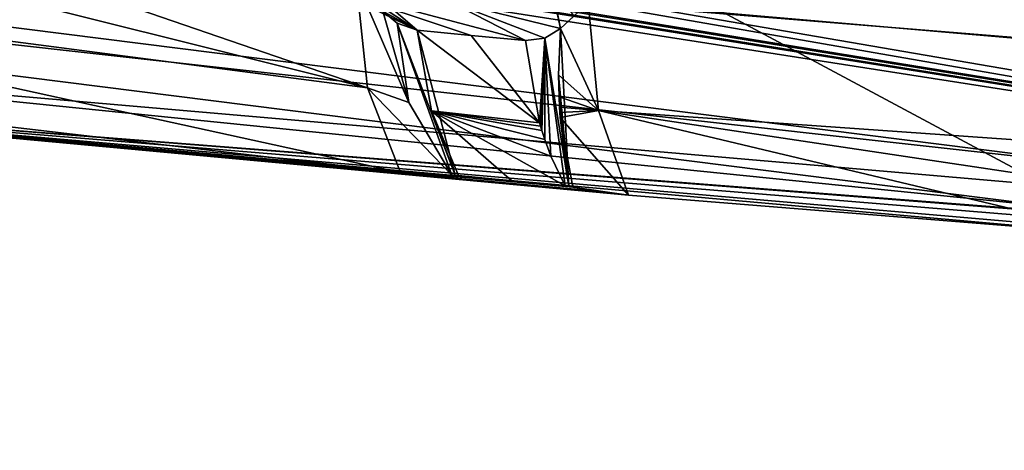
# Model space of a CAD drawing. Header units: millimetres. Extents: x -108 to 102, y -29 to 80.
# Tile 19 of 256: x -70.649 to -68.978, y 23.954 to 24.684. Entities that reach past the tile are written whole.
import ezdxf

# ---------------------------------------------------------------- set-up
doc = ezdxf.new("R2010")
doc.units = ezdxf.units.MM
doc.header["$LTSCALE"] = 65.185185
for name, color, linetype in [('1000', 7, 'CONTINUOUS'), ('115', 7, 'CONTINUOUS'), ('116', 7, 'CONTINUOUS'), ('1206', 7, 'CONTINUOUS'), ('1273', 7, 'CONTINUOUS'), ('1302', 7, 'CONTINUOUS'), ('1311', 7, 'CONTINUOUS'), ('1342', 7, 'CONTINUOUS'), ('1389', 7, 'CONTINUOUS'), ('1476', 7, 'CONTINUOUS'), ('1699', 7, 'CONTINUOUS'), ('1801', 7, 'CONTINUOUS'), ('1862', 7, 'CONTINUOUS'), ('1972', 7, 'CONTINUOUS'), ('2030', 7, 'CONTINUOUS'), ('2035', 7, 'CONTINUOUS'), ('2169', 7, 'CONTINUOUS'), ('584', 7, 'CONTINUOUS'), ('592', 7, 'CONTINUOUS'), ('722', 7, 'CONTINUOUS'), ('804', 7, 'CONTINUOUS'), ('855', 7, 'CONTINUOUS')]:
    doc.layers.add(name, color=color, linetype=linetype)

msp = doc.modelspace()

# ---------------------------------------------------------------- linework, layer by layer
at = {"layer": '1000', "linetype": 'CONTINUOUS'}
for points in [[(-69.7903, 24.6487, 222.0472), (-69.9206, 24.7159, 221.7903), (-69.7577, 24.6527, 222.0282), (-69.7903, 24.6487, 222.0472)], [(-69.7375, 24.7033, 221.9431), (-69.731, 24.6693, 222.0107), (-69.9206, 24.7159, 221.7903), (-69.7375, 24.7033, 221.9431)], [(-69.9206, 24.7159, 221.7903), (-69.731, 24.6693, 222.0107), (-69.7577, 24.6527, 222.0282), (-69.9206, 24.7159, 221.7903)]]:
    msp.add_3dface(points, dxfattribs=at)
at = {"layer": '115', "linetype": 'CONTINUOUS'}
for points in [[(-92.5, -10.5, 82.05), (-2.5, -10.5, 82.05), (-77.0303, 29.1675, 82.05), (-92.5, -10.5, 82.05)], [(-77.0303, 29.1675, 82.05), (-2.5, -10.5, 82.05), (-65.5001, 26, 82.05), (-77.0303, 29.1675, 82.05)]]:
    msp.add_3dface(points, dxfattribs=at)
at = {"layer": '116', "linetype": 'CONTINUOUS'}
for points in [[(-92.5, -10.5, 80.05), (-2.5, 79.5, 80.05), (-2.5, -10.5, 80.05), (-92.5, -10.5, 80.05)], [(-2.5, 79.5, 80.05), (-92.5, -10.5, 80.05), (-61.3855, 28.8369, 80.05), (-2.5, 79.5, 80.05)], [(-69.6145, 28.8369, 80.05), (-92.5, -10.5, 80.05), (-72.1573, 32.3367, 80.05), (-69.6145, 28.8369, 80.05)], [(-61.3855, 28.8369, 80.05), (-92.5, -10.5, 80.05), (-65.5, 27.5, 80.05), (-61.3855, 28.8369, 80.05)], [(-65.5, 27.5, 80.05), (-92.5, -10.5, 80.05), (-69.6145, 28.8369, 80.05), (-65.5, 27.5, 80.05)]]:
    msp.add_3dface(points, dxfattribs=at)
at = {"layer": '1206', "linetype": 'CONTINUOUS'}
for points in [[(-71.319, 24.6123, 223.9587), (-71.5729, 24.5675, 223.7043), (-66.7808, 24.1526, 221.3513), (-71.319, 24.6123, 223.9587)], [(-71.319, 24.6123, 223.9587), (-66.7808, 24.1526, 221.3513), (-66.7272, 24.2148, 221.704), (-71.319, 24.6123, 223.9587)]]:
    msp.add_3dface(points, dxfattribs=at)
at = {"layer": '1273', "linetype": 'CONTINUOUS'}
for points in [[(-69.6842, 24.7127, 221.9776), (-68.834, 24.6438, 221.5867), (-67.9364, 24.4087, 221.3555), (-69.6842, 24.7127, 221.9776)], [(-69.6842, 24.7127, 221.9776), (-67.9364, 24.4087, 221.3555), (-69.6664, 24.5301, 222.0439), (-69.6842, 24.7127, 221.9776)], [(-67.9364, 24.4087, 221.3555), (-67.9064, 24.267, 221.4863), (-69.6664, 24.5301, 222.0439), (-67.9364, 24.4087, 221.3555)], [(-69.6664, 24.5301, 222.0439), (-67.9064, 24.267, 221.4863), (-68.7791, 24.3191, 221.7819), (-69.6664, 24.5301, 222.0439)], [(-69.6154, 24.3869, 222.1663), (-69.6664, 24.5301, 222.0439), (-68.7791, 24.3191, 221.7819), (-69.6154, 24.3869, 222.1663)]]:
    msp.add_3dface(points, dxfattribs=at)
at = {"layer": '1302', "linetype": 'CONTINUOUS'}
msp.add_3dface([(-68.6211, 24.7112, 220.2002), (-73.8733, 25.0766, 223.7123), (-68.6982, 24.4237, 220.0095), (-68.6211, 24.7112, 220.2002)], dxfattribs=at)
at = {"layer": '1311', "linetype": 'CONTINUOUS'}
for points in [[(-68.8218, 24.3576, 219.6348), (-74.197, 25.0358, 223.4808), (-69.6307, 24.7914, 218.7702), (-68.8218, 24.3576, 219.6348)], [(-65.5, 24.365, 218.8454), (-68.8218, 24.3576, 219.6348), (-69.6307, 24.7914, 218.7702), (-65.5, 24.365, 218.8454)]]:
    msp.add_3dface(points, dxfattribs=at)
at = {"layer": '1342', "linetype": 'CONTINUOUS'}
for points in [[(-69.731, 24.6693, 222.0107), (-69.7375, 24.7033, 221.9431), (-69.7473, 24.7458, 221.8988), (-69.731, 24.6693, 222.0107)], [(-69.731, 24.6693, 222.0107), (-69.7473, 24.7458, 221.8988), (-69.7086, 24.6902, 221.9948), (-69.731, 24.6693, 222.0107)]]:
    msp.add_3dface(points, dxfattribs=at)
at = {"layer": '1389', "linetype": 'CONTINUOUS'}
for points in [[(-71.5747, 24.9472, 223.3077), (-70.8562, 24.8424, 222.7134), (-70.0586, 24.5686, 222.2625), (-71.5747, 24.9472, 223.3077)], [(-71.5487, 24.7636, 223.3683), (-71.5747, 24.9472, 223.3077), (-70.0586, 24.5686, 222.2625), (-71.5487, 24.7636, 223.3683)], [(-70.8562, 24.8424, 222.7134), (-70.0781, 24.7514, 222.197), (-70.0586, 24.5686, 222.2625), (-70.8562, 24.8424, 222.7134)], [(-70.0027, 24.425, 222.3821), (-71.5487, 24.7636, 223.3683), (-70.0586, 24.5686, 222.2625), (-70.0027, 24.425, 222.3821)], [(-71.5487, 24.7636, 223.3683), (-70.0027, 24.425, 222.3821), (-70.768, 24.5145, 222.89), (-71.5487, 24.7636, 223.3683)]]:
    msp.add_3dface(points, dxfattribs=at)
at = {"layer": '1476', "linetype": 'CONTINUOUS'}
for points in [[(-70.0781, 24.7514, 222.197), (-70.0325, 24.6989, 222.1787), (-69.9886, 24.5436, 222.2322), (-70.0781, 24.7514, 222.197)], [(-70.0586, 24.5686, 222.2625), (-70.0781, 24.7514, 222.197), (-69.9886, 24.5436, 222.2322), (-70.0586, 24.5686, 222.2625)], [(-70.0027, 24.425, 222.3821), (-70.0586, 24.5686, 222.2625), (-69.9156, 24.4204, 222.3239), (-70.0027, 24.425, 222.3821)], [(-69.9156, 24.4204, 222.3239), (-70.0586, 24.5686, 222.2625), (-69.9886, 24.5436, 222.2322), (-69.9156, 24.4204, 222.3239)], [(-69.9569, 24.4213, 222.3533), (-70.0027, 24.425, 222.3821), (-69.9156, 24.4204, 222.3239), (-69.9569, 24.4213, 222.3533)]]:
    msp.add_3dface(points, dxfattribs=at)
at = {"layer": '1699', "linetype": 'CONTINUOUS'}
for points in [[(-69.7577, 24.6527, 222.0282), (-69.731, 24.6693, 222.0107), (-69.7167, 24.4015, 222.212), (-69.7577, 24.6527, 222.0282)], [(-69.7167, 24.4015, 222.212), (-69.731, 24.6693, 222.0107), (-69.7341, 24.5907, 222.0439), (-69.7167, 24.4015, 222.212)], [(-69.7664, 24.5096, 222.1159), (-69.7903, 24.6487, 222.0472), (-69.7577, 24.6527, 222.0282), (-69.7664, 24.5096, 222.1159)], [(-69.7647, 24.5037, 222.12), (-69.7664, 24.5096, 222.1159), (-69.7577, 24.6527, 222.0282), (-69.7647, 24.5037, 222.12)], [(-69.7625, 24.4961, 222.1255), (-69.7647, 24.5037, 222.12), (-69.7577, 24.6527, 222.0282), (-69.7625, 24.4961, 222.1255)], [(-69.7577, 24.4811, 222.1369), (-69.7625, 24.4961, 222.1255), (-69.7577, 24.6527, 222.0282), (-69.7577, 24.4811, 222.1369)], [(-69.723, 24.4024, 222.2149), (-69.7473, 24.4527, 222.1612), (-69.7577, 24.6527, 222.0282), (-69.723, 24.4024, 222.2149)], [(-69.723, 24.4024, 222.2149), (-69.7577, 24.6527, 222.0282), (-69.7167, 24.4015, 222.212), (-69.723, 24.4024, 222.2149)], [(-69.7473, 24.4527, 222.1612), (-69.7577, 24.4811, 222.1369), (-69.7577, 24.6527, 222.0282), (-69.7473, 24.4527, 222.1612)], [(-69.7335, 24.5536, 222.065), (-69.7167, 24.4015, 222.212), (-69.7341, 24.5907, 222.0439), (-69.7335, 24.5536, 222.065)], [(-69.7327, 24.5358, 222.0766), (-69.7167, 24.4015, 222.212), (-69.7335, 24.5536, 222.065), (-69.7327, 24.5358, 222.0766)], [(-69.7322, 24.527, 222.0827), (-69.7167, 24.4015, 222.212), (-69.7327, 24.5358, 222.0766), (-69.7322, 24.527, 222.0827)], [(-69.7316, 24.5184, 222.0889), (-69.7167, 24.4015, 222.212), (-69.7322, 24.527, 222.0827), (-69.7316, 24.5184, 222.0889)], [(-69.71, 24.4002, 222.2093), (-69.7167, 24.4015, 222.212), (-69.7316, 24.5184, 222.0889), (-69.71, 24.4002, 222.2093)]]:
    msp.add_3dface(points, dxfattribs=at)
at = {"layer": '1801', "linetype": 'CONTINUOUS'}
for points in [[(-67.5858, 24.2574, 221.3948), (-67.5786, 24.2565, 221.394), (-71.5729, 24.5675, 223.7043), (-67.5858, 24.2574, 221.3948)], [(-67.9064, 24.267, 221.4863), (-67.5858, 24.2574, 221.3948), (-71.5729, 24.5675, 223.7043), (-67.9064, 24.267, 221.4863)], [(-67.5786, 24.2565, 221.394), (-67.5287, 24.251, 221.3872), (-71.5729, 24.5675, 223.7043), (-67.5786, 24.2565, 221.394)], [(-67.5287, 24.251, 221.3872), (-67.4756, 24.2477, 221.3766), (-71.5729, 24.5675, 223.7043), (-67.5287, 24.251, 221.3872)], [(-71.5729, 24.5675, 223.7043), (-67.4756, 24.2477, 221.3766), (-66.7808, 24.1526, 221.3513), (-71.5729, 24.5675, 223.7043)], [(-69.8138, 24.4112, 222.2648), (-69.723, 24.4024, 222.2149), (-71.5729, 24.5675, 223.7043), (-69.8138, 24.4112, 222.2648)], [(-69.8138, 24.4112, 222.2648), (-71.5729, 24.5675, 223.7043), (-69.9569, 24.4213, 222.3533), (-69.8138, 24.4112, 222.2648)], [(-71.5729, 24.5675, 223.7043), (-69.723, 24.4024, 222.2149), (-69.7167, 24.4015, 222.212), (-71.5729, 24.5675, 223.7043)], [(-67.9064, 24.267, 221.4863), (-71.5729, 24.5675, 223.7043), (-68.7791, 24.3191, 221.7819), (-67.9064, 24.267, 221.4863)], [(-71.5729, 24.5675, 223.7043), (-69.6154, 24.3869, 222.1663), (-68.7791, 24.3191, 221.7819), (-71.5729, 24.5675, 223.7043)], [(-69.6154, 24.3869, 222.1663), (-71.5729, 24.5675, 223.7043), (-69.6639, 24.3926, 222.1901), (-69.6154, 24.3869, 222.1663)], [(-70.0027, 24.425, 222.3821), (-71.5729, 24.5675, 223.7043), (-70.768, 24.5145, 222.89), (-70.0027, 24.425, 222.3821)], [(-71.5729, 24.5675, 223.7043), (-70.0027, 24.425, 222.3821), (-69.9569, 24.4213, 222.3533), (-71.5729, 24.5675, 223.7043)], [(-71.5729, 24.5675, 223.7043), (-69.7167, 24.4015, 222.212), (-69.71, 24.4002, 222.2093), (-71.5729, 24.5675, 223.7043)], [(-71.5729, 24.5675, 223.7043), (-69.71, 24.4002, 222.2093), (-69.6639, 24.3926, 222.1901), (-71.5729, 24.5675, 223.7043)], [(-69.904, 24.4201, 222.3157), (-69.8138, 24.4112, 222.2648), (-69.9569, 24.4213, 222.3533), (-69.904, 24.4201, 222.3157)], [(-69.904, 24.4201, 222.3157), (-69.9569, 24.4213, 222.3533), (-69.9156, 24.4204, 222.3239), (-69.904, 24.4201, 222.3157)], [(-69.904, 24.4201, 222.3157), (-69.9156, 24.4204, 222.3239), (-69.9098, 24.4205, 222.3195), (-69.904, 24.4201, 222.3157)]]:
    msp.add_3dface(points, dxfattribs=at)
at = {"layer": '1862', "linetype": 'CONTINUOUS'}
for points in [[(-69.731, 24.6693, 222.0107), (-69.6842, 24.7127, 221.9776), (-69.6664, 24.5301, 222.0439), (-69.731, 24.6693, 222.0107)], [(-69.6842, 24.7127, 221.9776), (-69.731, 24.6693, 222.0107), (-69.7086, 24.6902, 221.9948), (-69.6842, 24.7127, 221.9776)], [(-69.731, 24.6693, 222.0107), (-69.6664, 24.5301, 222.0439), (-69.7341, 24.5907, 222.0439), (-69.731, 24.6693, 222.0107)], [(-69.6664, 24.5301, 222.0439), (-69.7335, 24.5536, 222.065), (-69.7341, 24.5907, 222.0439), (-69.6664, 24.5301, 222.0439)], [(-69.6664, 24.5301, 222.0439), (-69.7327, 24.5358, 222.0766), (-69.7335, 24.5536, 222.065), (-69.6664, 24.5301, 222.0439)], [(-69.6664, 24.5301, 222.0439), (-69.7322, 24.527, 222.0827), (-69.7327, 24.5358, 222.0766), (-69.6664, 24.5301, 222.0439)], [(-69.6664, 24.5301, 222.0439), (-69.7316, 24.5184, 222.0889), (-69.7322, 24.527, 222.0827), (-69.6664, 24.5301, 222.0439)], [(-69.6664, 24.5301, 222.0439), (-69.6154, 24.3869, 222.1663), (-69.7316, 24.5184, 222.0889), (-69.6664, 24.5301, 222.0439)], [(-69.6154, 24.3869, 222.1663), (-69.71, 24.4002, 222.2093), (-69.7316, 24.5184, 222.0889), (-69.6154, 24.3869, 222.1663)], [(-69.71, 24.4002, 222.2093), (-69.6154, 24.3869, 222.1663), (-69.6639, 24.3926, 222.1901), (-69.71, 24.4002, 222.2093)]]:
    msp.add_3dface(points, dxfattribs=at)
at = {"layer": '1972', "linetype": 'CONTINUOUS'}
for points in [[(-70.0325, 24.6989, 222.1787), (-70.0084, 24.6783, 222.1677), (-69.9886, 24.5436, 222.2322), (-70.0325, 24.6989, 222.1787)], [(-70.0084, 24.6783, 222.1677), (-69.9742, 24.6667, 222.1496), (-69.9098, 24.4205, 222.3195), (-70.0084, 24.6783, 222.1677)], [(-70.0084, 24.6783, 222.1677), (-69.9156, 24.4204, 222.3239), (-69.9886, 24.5436, 222.2322), (-70.0084, 24.6783, 222.1677)], [(-69.9156, 24.4204, 222.3239), (-70.0084, 24.6783, 222.1677), (-69.9098, 24.4205, 222.3195), (-69.9156, 24.4204, 222.3239)], [(-69.9742, 24.6667, 222.1496), (-69.9498, 24.5295, 222.2165), (-69.9098, 24.4205, 222.3195), (-69.9742, 24.6667, 222.1496)], [(-69.9498, 24.5295, 222.2165), (-69.904, 24.4201, 222.3157), (-69.9098, 24.4205, 222.3195), (-69.9498, 24.5295, 222.2165)]]:
    msp.add_3dface(points, dxfattribs=at)
at = {"layer": '2030', "linetype": 'CONTINUOUS'}
for points in [[(-69.9742, 24.6667, 222.1496), (-70.1138, 24.7347, 221.8984), (-69.8826, 24.6576, 222.0979), (-69.9742, 24.6667, 222.1496)], [(-70.1138, 24.7347, 221.8984), (-69.7903, 24.6487, 222.0472), (-69.8826, 24.6576, 222.0979), (-70.1138, 24.7347, 221.8984)], [(-69.7903, 24.6487, 222.0472), (-70.1138, 24.7347, 221.8984), (-69.9206, 24.7159, 221.7903), (-69.7903, 24.6487, 222.0472)]]:
    msp.add_3dface(points, dxfattribs=at)
at = {"layer": '2035', "linetype": 'CONTINUOUS'}
msp.add_3dface([(-61.0261, 26.1925, 218.5232), (-65.5, 24.365, 218.8454), (-69.6307, 24.7914, 218.7702), (-61.0261, 26.1925, 218.5232)], dxfattribs=at)
at = {"layer": '2169', "linetype": 'CONTINUOUS'}
for points in [[(-71.4446, 24.9684, 223.7661), (-71.319, 24.6123, 223.9587), (-66.7272, 24.2148, 221.704), (-71.4446, 24.9684, 223.7661)], [(-71.4446, 24.9684, 223.7661), (-66.7272, 24.2148, 221.704), (-71.0981, 24.9125, 223.449), (-71.4446, 24.9684, 223.7661)], [(-66.7272, 24.2148, 221.704), (-70.6681, 24.83, 223.119), (-71.0981, 24.9125, 223.449), (-66.7272, 24.2148, 221.704)], [(-66.7272, 24.2148, 221.704), (-70.5888, 24.8407, 223.0416), (-70.6681, 24.83, 223.119), (-66.7272, 24.2148, 221.704)], [(-70.4891, 24.8279, 222.9691), (-70.5888, 24.8407, 223.0416), (-66.7272, 24.2148, 221.704), (-70.4891, 24.8279, 222.9691)], [(-70.3224, 24.7909, 222.8663), (-70.4891, 24.8279, 222.9691), (-66.7272, 24.2148, 221.704), (-70.3224, 24.7909, 222.8663)], [(-70.2633, 24.7789, 222.8304), (-70.3224, 24.7909, 222.8663), (-66.7272, 24.2148, 221.704), (-70.2633, 24.7789, 222.8304)], [(-69.6059, 24.7087, 222.432), (-70.2633, 24.7789, 222.8304), (-66.7272, 24.2148, 221.704), (-69.6059, 24.7087, 222.432)], [(-68.9143, 24.6491, 222.0941), (-69.6059, 24.7087, 222.432), (-66.7272, 24.2148, 221.704), (-68.9143, 24.6491, 222.0941)]]:
    msp.add_3dface(points, dxfattribs=at)
at = {"layer": '584', "linetype": 'CONTINUOUS'}
for points in [[(-70.1138, 24.7347, 221.8984), (-69.9742, 24.6667, 222.1496), (-70.1072, 24.7811, 222.0993), (-70.1138, 24.7347, 221.8984)], [(-70.1072, 24.7811, 222.0993), (-69.9742, 24.6667, 222.1496), (-70.0812, 24.7371, 222.1345), (-70.1072, 24.7811, 222.0993)], [(-70.0812, 24.7371, 222.1345), (-69.9742, 24.6667, 222.1496), (-70.0325, 24.6989, 222.1787), (-70.0812, 24.7371, 222.1345)], [(-70.0325, 24.6989, 222.1787), (-69.9742, 24.6667, 222.1496), (-70.0084, 24.6783, 222.1677), (-70.0325, 24.6989, 222.1787)]]:
    msp.add_3dface(points, dxfattribs=at)
at = {"layer": '592', "linetype": 'CONTINUOUS'}
for points in [[(-69.9498, 24.5295, 222.2165), (-69.9742, 24.6667, 222.1496), (-69.7664, 24.5096, 222.1159), (-69.9498, 24.5295, 222.2165)], [(-69.7664, 24.5096, 222.1159), (-69.9742, 24.6667, 222.1496), (-69.8826, 24.6576, 222.0979), (-69.7664, 24.5096, 222.1159)], [(-69.7903, 24.6487, 222.0472), (-69.7664, 24.5096, 222.1159), (-69.8826, 24.6576, 222.0979), (-69.7903, 24.6487, 222.0472)], [(-69.904, 24.4201, 222.3157), (-69.9498, 24.5295, 222.2165), (-69.8138, 24.4112, 222.2648), (-69.904, 24.4201, 222.3157)], [(-69.8138, 24.4112, 222.2648), (-69.9498, 24.5295, 222.2165), (-69.723, 24.4024, 222.2149), (-69.8138, 24.4112, 222.2648)], [(-69.723, 24.4024, 222.2149), (-69.9498, 24.5295, 222.2165), (-69.7473, 24.4527, 222.1612), (-69.723, 24.4024, 222.2149)], [(-69.7473, 24.4527, 222.1612), (-69.9498, 24.5295, 222.2165), (-69.7577, 24.4811, 222.1369), (-69.7473, 24.4527, 222.1612)], [(-69.7577, 24.4811, 222.1369), (-69.9498, 24.5295, 222.2165), (-69.7625, 24.4961, 222.1255), (-69.7577, 24.4811, 222.1369)], [(-69.7625, 24.4961, 222.1255), (-69.9498, 24.5295, 222.2165), (-69.7647, 24.5037, 222.12), (-69.7625, 24.4961, 222.1255)], [(-69.7647, 24.5037, 222.12), (-69.9498, 24.5295, 222.2165), (-69.7664, 24.5096, 222.1159), (-69.7647, 24.5037, 222.12)]]:
    msp.add_3dface(points, dxfattribs=at)
at = {"layer": '722', "linetype": 'CONTINUOUS'}
for points in [[(-73.8733, 25.0766, 223.7123), (-74.197, 25.0358, 223.4808), (-68.6982, 24.4237, 220.0095), (-73.8733, 25.0766, 223.7123)], [(-74.197, 25.0358, 223.4808), (-68.8218, 24.3576, 219.6348), (-68.6982, 24.4237, 220.0095), (-74.197, 25.0358, 223.4808)]]:
    msp.add_3dface(points, dxfattribs=at)
at = {"layer": '804', "linetype": 'CONTINUOUS'}
msp.add_3dface([(-68.834, 24.6438, 221.5867), (-69.6842, 24.7127, 221.9776), (-68.834, 25.2686, 221.4766), (-68.834, 24.6438, 221.5867)], dxfattribs=at)
at = {"layer": '855', "linetype": 'CONTINUOUS'}
msp.add_3dface([(-68.9143, 24.6491, 222.0941), (-68.9176, 24.7151, 222.4683), (-69.6059, 24.7087, 222.432), (-68.9143, 24.6491, 222.0941)], dxfattribs=at)

doc.saveas('drawing.dxf')
